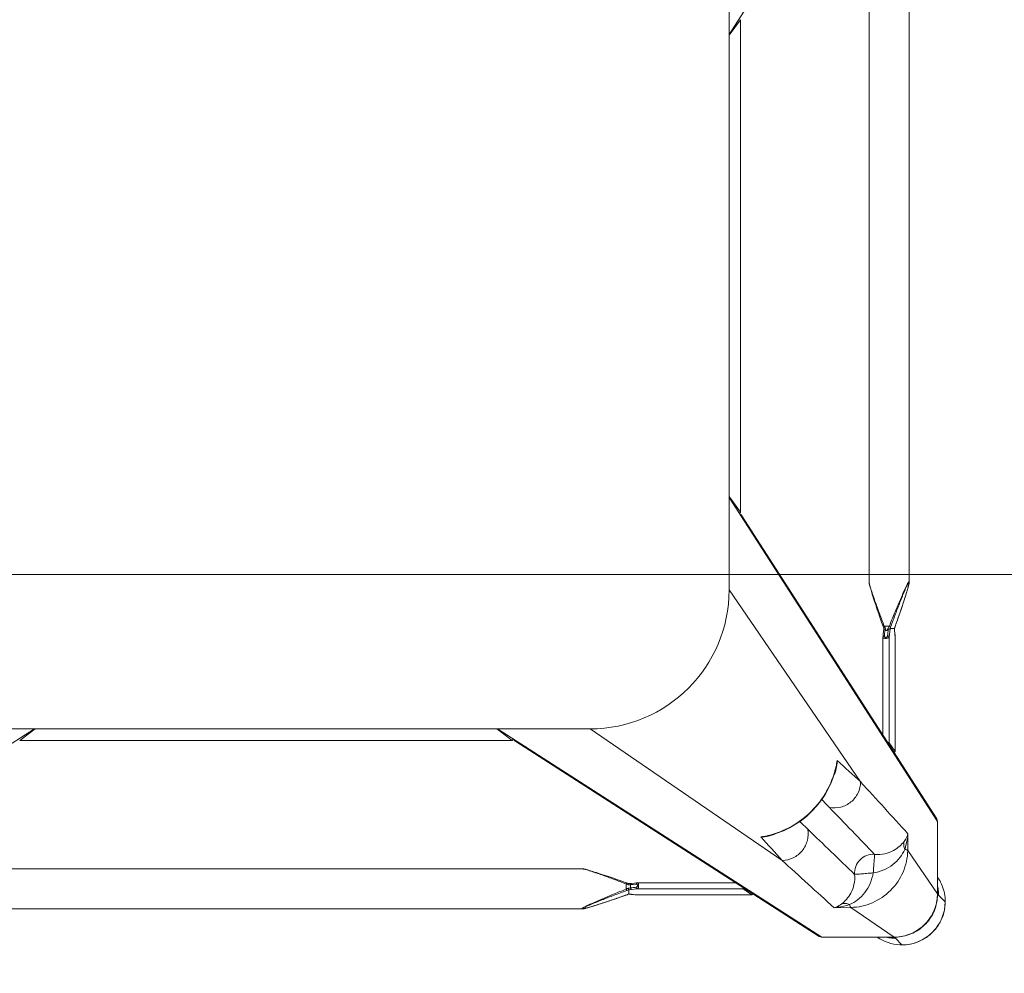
# Model space of a CAD drawing. Header units: metres. Extents: x 362935 to 596424, y 80601 to 172483.
# Tile 62 of 174: x 393063 to 393382, y 116293 to 116602. Entities that reach past the tile are written whole.
import ezdxf

# ---------------------------------------------------------------- set-up
doc = ezdxf.new("R2010")
doc.units = ezdxf.units.M
doc.layers.get('0').update_dxf_attribs({"color": 8, "lineweight": 5})
doc.layers.add('FURNITURE', color=8, linetype='Continuous', lineweight=5)

# ---------------------------------------------------------------- blocks, each defined once
blk = doc.blocks.new('SV2W-A')
at = {"linetype": 'Continuous', "lineweight": 0}
for p, q in [((70.85, 57.91), (3.37, -47.09)), ((3.37, -227.09), (3.37, -17.09)), ((48.71, -224.5), (48.71, -19.68)), ((61.71, -224.5), (61.71, -19.68)), ((7.1, -42.33), (3.37, -47.36)), ((7.1, -42.33), (7.11, -42.3)), ((7.1, -201.86), (7.1, -42.33)), ((7.11, -201.86), (7.11, -42.33)), ((3.37, -196.83), (7.1, -201.86)), ((70.85, -302.09), (3.37, -197.09)), ((7.11, -201.88), (7.1, -201.86)), ((70.62, -301.28), (7.5, -203.05)), ((48.71, -224.5), (48.71, -224.5)), ((49.03, -226.05), (49.09, -226.28)), ((49.09, -226.28), (49.16, -226.51)), ((61.23, -226.64), (61.3, -226.4)), ((61.3, -226.4), (61.37, -226.16)), ((61.37, -226.16), (61.43, -225.94)), ((61.43, -225.94), (61.48, -225.73)), ((61.71, -224.5), (61.71, -224.5)), ((3.37, -227.09), (45.99, -289.28)), ((49.16, -226.51), (49.23, -226.76)), ((49.23, -226.76), (49.34, -227.14)), ((49.34, -227.14), (49.46, -227.54)), ((49.46, -227.54), (49.59, -227.95)), ((49.59, -227.95), (49.76, -228.53)), ((49.76, -228.53), (49.95, -229.12)), ((49.95, -229.12), (50.2, -229.9)), ((60.07, -230.38), (60.33, -229.58)), ((60.33, -229.58), (60.57, -228.82)), ((60.57, -228.82), (60.76, -228.24)), ((60.76, -228.24), (60.93, -227.67)), ((60.93, -227.67), (61.05, -227.27)), ((61.05, -227.27), (61.16, -226.88)), ((61.16, -226.88), (61.23, -226.64)), ((50.2, -229.9), (50.52, -230.87)), ((50.52, -230.87), (50.86, -231.9)), ((50.86, -231.9), (51.28, -233.17)), ((58.95, -233.74), (59.39, -232.44)), ((59.39, -232.44), (59.75, -231.38)), ((59.75, -231.38), (60.07, -230.38)), ((51.28, -233.17), (51.74, -234.52)), ((51.74, -234.52), (52.24, -235.95)), ((52.24, -235.95), (52.77, -237.49)), ((58.04, -236.38), (58.48, -235.12)), ((58.48, -235.12), (58.95, -233.74)), ((52.77, -237.49), (53.29, -238.93)), ((53.43, -238.23), (53.63, -238.76)), ((53.63, -238.76), (55.29, -238.76)), ((57.12, -238.98), (57.41, -238.17)), ((57.14, -238.93), (57.14, -238.93)), ((57.41, -238.17), (57.89, -236.82)), ((57.89, -236.82), (58.04, -236.38)), ((53.22, -242.37), (53.22, -274.2)), ((53.33, -241.37), (53.23, -242.25)), ((53.54, -239.61), (53.33, -241.37)), ((53.86, -240.28), (53.9, -239.87)), ((54.52, -240.18), (54.26, -240.18)), ((55.51, -239.78), (55.22, -242.31)), ((55.22, -242.31), (55.22, -276.63)), ((55.53, -239.59), (55.51, -239.78)), ((56.91, -239.59), (55.53, -239.59)), ((56.92, -239.58), (56.92, -239.58)), ((56.99, -240.47), (56.97, -240.32)), ((57.07, -241.13), (56.99, -240.47)), ((56.99, -240.47), (56.99, -240.53)), ((56.99, -240.53), (57.01, -240.73)), ((57.01, -240.73), (57.06, -241.12)), ((57.06, -241.12), (57.11, -241.52)), ((57.13, -241.68), (57.07, -241.13)), ((57.11, -241.52), (57.19, -242.26)), ((57.2, -242.25), (57.13, -241.68)), ((57.19, -242.26), (57.2, -242.31)), ((57.2, -242.31), (57.2, -242.25)), ((57.2, -242.25), (57.2, -279.43)), ((57.21, -242.37), (57.2, -242.31)), ((57.21, -279.44), (57.21, -242.37)), ((-326.63, -339.57), (-221.63, -272.09)), ((-251.63, -272.09), (-41.63, -272.09)), ((-221.36, -272.09), (-226.39, -275.82)), ((-71.89, -272.09), (-66.86, -275.82)), ((-71.63, -272.09), (33.37, -339.57)), ((-41.63, -272.09), (20.57, -314.71)), ((-226.42, -275.83), (-226.39, -275.82)), ((-226.39, -275.82), (-66.86, -275.82)), ((-226.39, -275.83), (-66.86, -275.83)), ((-66.86, -275.82), (-66.84, -275.83)), ((-65.67, -276.22), (32.56, -339.34)), ((57.2, -279.43), (55.22, -276.63)), ((57.2, -279.45), (57.2, -279.43)), ((37.86, -285.35), (38.02, -284.72)), ((38.02, -284.72), (38.02, -284.72)), ((70.85, -302.09), (70.85, -325.56)), ((61.23, -311.53), (61.32, -306.11)), ((16, -306.74), (16.76, -306.55)), ((16, -306.73), (16, -306.73)), ((61.23, -311.53), (70.85, -325.56)), ((70.89, -312.15), (70.89, -323.76)), ((-249.04, -317.43), (-44.21, -317.43)), ((-44.21, -317.43), (-44.22, -317.43)), ((-42.66, -317.75), (-42.88, -317.69)), ((-42.43, -317.81), (-42.66, -317.75)), ((-42.2, -317.88), (-42.43, -317.81)), ((-41.95, -317.95), (-42.2, -317.88)), ((-41.57, -318.06), (-41.95, -317.95)), ((-41.17, -318.18), (-41.57, -318.06)), ((-40.76, -318.31), (-41.17, -318.18)), ((-40.18, -318.49), (-40.76, -318.31)), ((-39.58, -318.67), (-40.18, -318.49)), ((-38.81, -318.92), (-39.58, -318.67)), ((-37.83, -319.24), (-38.81, -318.92)), ((-36.8, -319.58), (-37.83, -319.24)), ((-35.71, -319.95), (-36.8, -319.58)), ((-34.37, -320.4), (-35.71, -319.95)), ((-32.95, -320.89), (-34.37, -320.4)), ((-31.65, -321.35), (-32.95, -320.89)), ((-30.27, -321.83), (-31.65, -321.35)), ((-29.69, -322.04), (-30.27, -321.83)), ((-27.29, -322.05), (-28.25, -322.16)), ((-26.46, -321.95), (-27.29, -322.05)), ((5.49, -321.94), (-26.35, -321.94)), ((-29.96, -324.01), (-29.96, -322.35)), ((-29.14, -322.23), (-29.31, -322.17)), ((-29.13, -325.63), (-29.13, -324.22)), ((-28.2, -322.55), (-28.54, -322.59)), ((-28.54, -322.59), (-28.54, -323.63)), ((-27.65, -322.49), (-28.2, -322.55)), ((-28.19, -324.14), (-26.41, -323.94)), ((-26.76, -322.38), (-27.65, -322.49)), ((7.91, -323.94), (-26.41, -323.94)), ((10.71, -325.92), (7.91, -323.94)), ((70.91, -324.93), (70.9, -324.72)), ((-38.32, -328.79), (-37.32, -328.46)), ((-37.32, -328.46), (-36.08, -328.05)), ((-36.08, -328.05), (-34.77, -327.6)), ((-34.77, -327.6), (-33.36, -327.12)), ((-33.36, -327.12), (-31.87, -326.6)), ((-31.87, -326.6), (-29.69, -325.83)), ((-29.79, -325.86), (-29.79, -325.86)), ((-29.16, -325.64), (-28.99, -325.65)), ((-29.14, -325.64), (-29.14, -325.64)), ((-28.99, -325.65), (-28.76, -325.66)), ((-28.25, -325.71), (-28.19, -325.71)), ((-28.25, -325.71), (-28.09, -325.73)), ((-27.6, -325.78), (-28.19, -325.71)), ((-28.09, -325.73), (-27.56, -325.79)), ((-27.2, -325.83), (-27.6, -325.78)), ((-27.56, -325.79), (-26.46, -325.92)), ((-26.6, -325.89), (-27.2, -325.83)), ((-26.41, -325.92), (-26.6, -325.89)), ((-26.46, -325.92), (10.71, -325.92)), ((-26.46, -325.92), (-26.39, -325.92)), ((-26.39, -325.92), (-26.35, -325.92)), ((-26.35, -325.92), (10.73, -325.92)), ((10.71, -325.92), (10.73, -325.92)), ((70.89, -325.61), (71.25, -325.96)), ((70.92, -325.34), (70.92, -325.56)), ((73.35, -328.09), (71.22, -325.96)), ((-249.04, -330.43), (-44.21, -330.43)), ((-44.21, -330.43), (-44.22, -330.43)), ((-42.66, -330.11), (-42.43, -330.05)), ((-42.43, -330.05), (-42.2, -329.99)), ((-41.83, -329.88), (-41.44, -329.77)), ((-41.44, -329.77), (-41.04, -329.64)), ((-41.04, -329.64), (-40.47, -329.47)), ((-40.47, -329.47), (-39.89, -329.29)), ((-39.89, -329.29), (-39.12, -329.05)), ((-39.12, -329.05), (-38.32, -328.79)), ((37.39, -330.03), (42.81, -329.95)), ((42.81, -329.95), (56.84, -339.57)), ((43.37, -339.57), (33.37, -339.57)), ((56.84, -339.57), (43.37, -339.57)), ((43.44, -339.61), (56.89, -339.61)), ((57.04, -339.76), (57.25, -339.96)), ((59.37, -342.07), (57.24, -339.94))]:
    blk.add_line(p, q, dxfattribs=at)
for points in [[(48.71, -224.5), (48.72, -224.54), (48.72, -224.6), (48.72, -224.66), (48.73, -224.72), (48.74, -224.79), (48.75, -224.86), (48.76, -224.93), (48.78, -225.01), (48.79, -225.09), (48.81, -225.17), (48.83, -225.25), (48.85, -225.34), (48.87, -225.44), (48.9, -225.53), (48.92, -225.63), (48.95, -225.73), (48.97, -225.84), (49.03, -226.05)], [(61.48, -225.73), (61.51, -225.63), (61.53, -225.53), (61.56, -225.44), (61.58, -225.34), (61.6, -225.25)], [(61.6, -225.25), (61.62, -225.17), (61.63, -225.09), (61.65, -225.01), (61.67, -224.93), (61.68, -224.86), (61.69, -224.79), (61.7, -224.72), (61.71, -224.66), (61.71, -224.6), (61.71, -224.54), (61.71, -224.5)], [(53.29, -238.93), (53.37, -239.18), (53.46, -239.43)], [(56.99, -239.37), (57.06, -239.18), (57.12, -238.98)], [(53.23, -242.25), (53.22, -242.34), (53.22, -242.37)], [(53.46, -239.43), (53.54, -239.67), (53.54, -239.7)], [(56.92, -239.58), (56.93, -239.56), (56.99, -239.37)], [(56.94, -239.91), (56.93, -239.68), (56.92, -239.56)], [(56.97, -240.32), (56.96, -240.13), (56.94, -239.91)], [(16.76, -306.55), (18.88, -305.91), (20.96, -305.11), (22.98, -304.14), (24.93, -303.02), (26.78, -301.75), (28.55, -300.35), (30.19, -298.81), (31.72, -297.15), (33.12, -295.39), (34.38, -293.52), (35.49, -291.57), (36.44, -289.55), (37.23, -287.47), (37.86, -285.35)], [(-42.88, -317.69), (-42.98, -317.67), (-43.08, -317.64), (-43.18, -317.62), (-43.28, -317.59), (-43.37, -317.57), (-43.46, -317.55), (-43.55, -317.53), (-43.63, -317.51), (-43.71, -317.5), (-43.78, -317.48), (-43.86, -317.47), (-43.93, -317.46), (-43.99, -317.45), (-44.06, -317.44), (-44.12, -317.44), (-44.17, -317.43), (-44.22, -317.43)], [(-29.31, -322.17), (-29.5, -322.11), (-29.69, -322.04)], [(-26.35, -321.94), (-26.39, -321.94), (-26.46, -321.95)], [(-28.25, -322.16), (-28.36, -322.17), (-28.55, -322.19), (-28.76, -322.2), (-28.99, -322.22), (-29.16, -322.22)], [(-29.69, -325.83), (-29.5, -325.76), (-29.3, -325.7), (-29.14, -325.64)], [(-28.76, -325.66), (-28.55, -325.68), (-28.36, -325.7), (-28.25, -325.71)], [(-44.22, -330.43), (-44.17, -330.43), (-44.12, -330.43), (-44.06, -330.42), (-43.99, -330.42), (-43.93, -330.41), (-43.86, -330.4), (-43.79, -330.38), (-43.71, -330.37), (-43.63, -330.35), (-43.55, -330.34), (-43.46, -330.32)], [(-43.46, -330.32), (-43.37, -330.3), (-43.28, -330.27), (-43.18, -330.25), (-43.08, -330.23), (-42.98, -330.2), (-42.88, -330.17), (-42.66, -330.11)], [(-42.2, -329.99), (-42.08, -329.95), (-41.83, -329.88)]]:
    blk.add_lwpolyline(points, dxfattribs=at)
for centre, radius, start, end in [((-41.63, -227.09), 45, 270, 0), ((20.67, -254.66), 36.6, 25.327, 25.7487), ((30.15, -229.54), 27.27, 339.0791, 339.8493), ((81.71, -247.68), 26.08, 160.3973, 161.9235), ((31.58, -230.09), 25.74, 338.146, 339.0892), ((73.83, -238.9), 16.92, 182.3246, 182.9034), ((64.91, -239.6), 7.98, 186.256, 186.6642), ((10.14, -278.11), 28.56, 347.3353, 351.3875), ((22.12, -281.06), 16.31, 347.0122, 355.3188), ((1101.07, 882.33), 1576.66, 227.62265, 227.99608), ((28.7, -282.77), 9.64, 334.8369, 343.365), ((9.87, -278.05), 28.83, 346.6036, 347.3408), ((-2569.27, -2687.12), 3548.12, 42.14906, 42.5165), ((-826.96, -1131.17), 1199.74, 44.01228, 44.18381), ((-6479.3, -6591.06), 9058.45, 43.875091, 44.008381), ((862.27, 558.05), 1199.48, 225.81604, 225.98775), ((69.44, -302.04), 1.4, 29.2372, 32.6099), ((14.06, -297.42), 9.64, 286.6319, 295.2458), ((6374.01, 6264.2), 9132.92, 225.992162, 226.124366), ((9.39, -278.87), 28.55, 278.6076, 282.8248), ((12.34, -290.83), 16.32, 274.6716, 282.9875), ((-1254.82, -1463.85), 1716.72, 42.01918, 42.36216), ((9.33, -278.6), 28.83, 282.8187, 283.4009), ((2488.65, 2377.39), 3652.24, 227.4859, 227.84284), ((59.52, -328.05), 13.87, 24.1743, 34.9746), ((-12.76, -286.69), 39.59, 244.2603, 244.433), ((-39.18, -305.46), 20.72, 296.4506, 298.295), ((-18.34, -298.42), 26.6, 244.3575, 245.5098), ((-39.08, -299.14), 26.98, 290.1485, 291.6429), ((94.79, -323.76), 23.91, 180.0085, 180.5994), ((57.24, -325.9), 13.98, 4.583, 12.3998), ((57.32, -325.9), 13.91, 359.7212, 4.5867), ((59.49, -328.06), 13.9, 2.7783, 24.1428), ((-21, -350.54), 26.2, 108.5694, 109.6049), ((-21.54, -348.92), 24.49, 108.051, 108.5687), ((-29.82, -342.51), 16.88, 87.0641, 87.6759), ((59.37, -328.09), 14, 269.9994, 0.0006), ((56.89, -325.51), 13.96, 356.0899, 357.968), ((56.92, -325.51), 13.93, 357.9679, 359.7939), ((56.86, -325.64), 14.02, 356.524, 358.3651), ((56.87, -325.64), 14.02, 358.3649, 0.1468), ((59.45, -328.06), 13.94, 357.432, 2.7677), ((59.34, -328.05), 14.05, 314.9701, 357.4085), ((59.33, -328.06), 14.05, 272.5915, 315.0299), ((33.32, -338.16), 1.4, 237.3901, 240.7628), ((59.33, -328.24), 13.87, 235.025, 267.2496), ((57.18, -325.96), 13.98, 257.6002, 265.417), ((57.18, -326.02), 13.92, 265.4148, 269.399), ((56.79, -325.66), 13.91, 270.2057, 270.3862), ((56.79, -325.65), 13.92, 270.3862, 271.002), ((56.92, -325.59), 14.01, 269.8531, 270.469), ((57.18, -326.12), 13.83, 269.4023, 270.2846), ((56.92, -325.59), 14.02, 270.4691, 271.3029), ((59.34, -328.17), 13.94, 267.2323, 272.568)]:
    blk.add_arc(centre, radius, start, end, dxfattribs=at)
for centre, major_axis, ratio, start_param, end_param in [((4.71, -44.21), (0, 1.01), 0.981142, -1.570796, -1.025696), ((4.71, -199.97), (0, 1.01), 0.981142, -2.115885, -1.570796), ((5.61, -201.86), (1.5, -0.03), 0.156004, -0.883591, 0.000534), ((-224.51, -273.43), (1.01, 0), 0.981142, -2.115885, -1.570796), ((-68.75, -273.43), (1.01, 0), 0.981142, -1.570796, -1.025696), ((-66.86, -274.33), (-0.03, 1.5), 0.156004, 3.141059, 4.025198), ((54.22, -276.63), (1, -0.02), 0.16329, 0.120074, 1.080381), ((56.21, -279.43), (1, -0.02), 0.16329, -1.075562, -0.001825), ((60.92, -312.3), (10, 0), 0.182662, 0.082453, 0.116856), ((7.91, -322.94), (-0.02, 1), 0.16329, -4.221973, -3.261666), ((10.71, -324.92), (-0.02, 1), 0.16329, -3.139768, -2.066031)]:
    blk.add_ellipse(centre, major_axis=major_axis, ratio=ratio, start_param=start_param, end_param=end_param, dxfattribs=at)
for points, start_tangent, end_tangent in [([(7.34, -202.81), (6.71, -202.27)], (-0.538874, 0.842386), (-0.916163, 0.400807)), ([(7.57, -203.62), (7.34, -202.81)], (0.021147, 0.999776), (-0.538874, 0.842386)), ([(48.71, -224.5), (48.73, -224.69), (48.78, -224.94), (48.85, -225.25), (48.94, -225.59), (49.16, -226.34), (49.42, -227.15), (49.7, -228), (50, -228.89), (50.63, -230.7), (51.3, -232.55), (51.99, -234.43), (52.7, -236.32), (53.43, -238.23)], (-0.001275, -0.999999), (0.358586, -0.933497)), ([(55.29, -238.76), (56.12, -236.7), (56.95, -234.65), (57.79, -232.62), (58.22, -231.61), (58.64, -230.61), (59.07, -229.63), (59.49, -228.66), (59.91, -227.71), (60.33, -226.8), (60.54, -226.37), (60.74, -225.95), (60.93, -225.55), (61.12, -225.19), (61.3, -224.87), (61.45, -224.62), (61.52, -224.52), (61.58, -224.45), (61.63, -224.41), (61.67, -224.39)], (0.36943, 0.929258), (0.999974, -0.007184)), ([(55.75, -238.93), (56.5, -236.9), (57.26, -234.87), (58.03, -232.86), (58.42, -231.86), (58.81, -230.87), (59.2, -229.9), (59.59, -228.93), (59.98, -227.99), (60.36, -227.07), (60.55, -226.63), (60.74, -226.2), (60.93, -225.8), (61.11, -225.42), (61.27, -225.09), (61.43, -224.81), (61.49, -224.71), (61.55, -224.63), (61.6, -224.58), (61.64, -224.56)], (0.344508, 0.938783), (0.999982, -0.005917)), ([(61.61, -225.17), (61.45, -225.82), (61.25, -226.57), (60.76, -228.2), (60.22, -229.92), (59.64, -231.68), (59.04, -233.48), (58.42, -235.29), (57.14, -238.93)], (-0.205408, -0.978676), (-0.335383, -0.942082)), ([(61.68, -224.76), (61.67, -224.85), (61.61, -225.17)], (-0.091221, -0.995831), (-0.205408, -0.978676)), ([(61.64, -224.56), (61.68, -224.62), (61.68, -224.68), (61.68, -224.76)], (0.999965, 0.008398), (-0.091221, -0.995831)), ([(61.67, -224.39), (61.69, -224.4), (61.71, -224.44), (61.71, -224.5)], (0.999944, 0.010617), (0.004823, -0.999988)), ([(53.63, -238.76), (53.49, -238.82), (53.38, -238.87), (53.34, -238.89), (53.31, -238.91), (53.29, -238.92), (53.29, -238.93)], (-0.935297, -0.353863), (0.311336, -0.9503)), ([(53.75, -239.01), (54.04, -239.63), (54.26, -240.18)], (0.427625, -0.903956), (0.341942, -0.939721)), ([(54.52, -240.18), (54.9, -239.52), (55.29, -238.76)], (0.513965, 0.857811), (0.445042, 0.89551)), ([(55.29, -238.76), (55.6, -238.88), (55.75, -238.93)], (0.938767, -0.344552), (0.925521, -0.378696)), ([(55.22, -242.31), (55.11, -242.49), (54.89, -242.64), (54.56, -242.75), (54.17, -242.8), (53.79, -242.77), (53.48, -242.68), (53.37, -242.61), (53.29, -242.54), (53.24, -242.46), (53.22, -242.37)], (-0.227537, -0.973769), (-0.001913, 0.999998)), ([(53.23, -242.25), (53.24, -242.21), (53.31, -242.09)], (0.119095, 0.992883), (0.713246, 0.700914)), ([(53.31, -242.09), (53.35, -242.06), (53.5, -241.98)], (0.713246, 0.700914), (0.959329, 0.282291)), ([(53.5, -241.98), (53.66, -241.96)], (0.959329, 0.282291), (0.999559, 0.029703)), ([(53.54, -239.7), (53.58, -239.73), (53.6, -239.74), (53.64, -239.75), (53.74, -239.78), (53.84, -239.83)], (0.311061, -0.95039), (0.85259, -0.522581)), ([(53.66, -241.96), (53.86, -240.28)], (0.113646, 0.993521), (0.112462, 0.993656)), ([(54.7, -241.96), (54.65, -242.13), (54.54, -242.28), (54.36, -242.4), (54.12, -242.44), (53.9, -242.4), (53.75, -242.28), (53.68, -242.13), (53.66, -241.96)], (-0.118395, -0.992967), (0.113571, 0.99353)), ([(53.84, -239.83), (53.9, -239.87)], (0.85259, -0.522581), (0.749465, -0.662043)), ([(54.26, -240.18), (53.99, -239.94), (53.9, -239.87)], (-0.74466, 0.667444), (-0.749465, 0.662044)), ([(54.95, -239.87), (54.52, -240.18)], (-0.81161, -0.5842), (-0.804441, -0.594033)), ([(54.95, -239.87), (54.7, -241.96)], (-0.120357, -0.992731), (-0.118392, -0.992967)), ([(55.22, -242.31), (55.17, -242.18), (55.05, -242.07), (54.89, -241.99), (54.7, -241.96)], (-0.115609, 0.993295), (-0.999565, 0.029499)), ([(54.95, -239.87), (55.27, -239.75), (55.47, -239.67)], (0.81161, 0.584199), (0.542855, 0.839827)), ([(55.47, -239.67), (55.51, -239.62), (55.52, -239.6), (55.53, -239.59)], (0.542855, 0.839827), (1, -0.000004)), ([(56.92, -239.58), (56.92, -239.59), (56.91, -239.59)], (-0.335465, -0.942053), (-1, -0.000699)), ([(56.93, -239.75), (56.94, -239.95), (56.98, -240.47)], (0.050704, -0.998714), (0.10903, -0.994039)), ([(57.2, -242.31), (57.21, -242.37)], (0.227505, -0.973777), (0.000171, -1)), ([(-65.91, -276.06), (-66.45, -275.43)], (-0.842386, 0.538874), (-0.400787, 0.916171)), ([(-65.1, -276.29), (-65.91, -276.06)], (-0.999776, -0.021147), (-0.842386, 0.538874)), ([(38.38, -282.38), (38.35, -283.19), (37.94, -285.53)], (0.005311, -0.999986), (-0.287143, -0.957888)), ([(37.92, -284.73), (34.96, -292.28), (30.05, -298.76), (23.57, -303.68), (16.01, -306.64)], (-0.231685, -0.972791), (-0.972773, -0.231761)), ([(45.99, -289.28), (45.14, -292.87), (42.85, -295.77), (39.56, -297.44), (35.88, -297.57)], (-0.014824, -0.99989), (-0.983095, 0.183096)), ([(70.85, -302.09), (70.67, -301.35)], (0.021147, 0.999776), (-0.488372, 0.872635)), ([(20.57, -314.71), (24.15, -313.86), (27.05, -311.57), (28.73, -308.28), (28.86, -304.6)], (0.99989, 0.014825), (-0.183098, 0.983095)), ([(60.03, -308.59), (60.47, -307.98), (61.32, -306.11)], (0.61844, 0.785832), (0.260466, 0.965483)), ([(60.27, -311.13), (60.65, -309.89), (61.32, -306.11)], (0.319709, 0.947516), (0.086715, 0.996233)), ([(16.81, -306.65), (16.05, -306.85), (13.66, -307.1)], (-0.957895, -0.287117), (-0.999986, 0.005292)), ([(50.51, -312.75), (53.84, -312.54), (56.61, -311.51), (58.65, -310.07), (60.03, -308.59)], (0.995088, -0.098992), (0.62004, 0.78457)), ([(60.27, -311.13), (59.94, -309.83), (60.03, -308.59)], (-0.373604, 0.927588), (0.239059, 0.971005)), ([(42.81, -329.95), (49.77, -328.44), (55.69, -324.41), (59.72, -318.48), (61.23, -311.53)], (0.999851, 0.01725), (0.017219, 0.999852)), ([(50.04, -318.75), (53.47, -317.78), (56.44, -316.02), (58.75, -313.69), (60.27, -311.13)], (0.988966, 0.14814), (0.411025, 0.911624)), ([(60.27, -311.13), (60.9, -311.33), (61.1, -311.43), (61.23, -311.53)], (0.97158, -0.236709), (0.668755, -0.743483)), ([(44.03, -319.23), (44.39, -316.68), (45.79, -314.51), (47.96, -313.11), (50.51, -312.75)], (-0.074771, 0.997201), (0.997201, -0.074771)), ([(50.04, -318.75), (50.22, -316.61), (50.3, -315.62), (50.38, -314.74), (50.44, -313.99), (50.48, -313.4), (50.48, -312.97), (50.49, -312.84), (50.51, -312.75)], (0.130599, 0.991435), (0.396932, 0.917848)), ([(-29.96, -322.35), (-31.93, -321.6), (-33.89, -320.86), (-35.84, -320.14), (-37.77, -319.44), (-39.65, -318.78), (-40.56, -318.47), (-41.45, -318.18), (-42.3, -317.91), (-43.08, -317.68), (-43.44, -317.58), (-43.76, -317.5), (-44.02, -317.45), (-44.21, -317.43)], (-0.933016, 0.359834), (-0.999999, -0.001112)), ([(42.41, -328.99), (44.98, -327.46), (47.3, -325.16), (49.06, -322.18), (50.04, -318.75)], (0.911574, 0.411135), (0.148359, 0.988934)), ([(50.04, -318.75), (47.89, -318.94), (46.91, -319.02), (46.02, -319.1), (45.27, -319.16), (44.68, -319.2), (44.26, -319.2), (44.12, -319.21), (44.03, -319.23)], (-0.991439, -0.130574), (-0.917794, -0.397057)), ([(-29.96, -322.35), (-29.9, -322.21), (-29.85, -322.1), (-29.83, -322.06), (-29.81, -322.03), (-29.8, -322.01), (-29.79, -322)], (0.353861, 0.935298), (0.950331, -0.311242)), ([(-26.76, -322.38), (-26.73, -322.22), (-26.67, -322.09), (-26.58, -321.99), (-26.46, -321.95)], (0.029703, 0.999559), (0.992883, 0.119096)), ([(-26.41, -323.94), (-26.23, -323.83), (-26.08, -323.61), (-25.97, -323.28), (-25.92, -322.89), (-25.95, -322.51), (-26.04, -322.2), (-26.1, -322.09), (-26.18, -322.01), (-26.26, -321.96), (-26.35, -321.94)], (0.973786, 0.227467), (-0.999996, 0.002962)), ([(39.88, -328.74), (41.35, -327.37), (42.79, -325.32), (43.82, -322.56), (44.03, -319.23)], (0.784452, 0.62019), (-0.098955, 0.995092)), ([(-44.33, -330.39), (-44.31, -330.35), (-44.27, -330.3), (-44.2, -330.24), (-44.1, -330.17), (-43.84, -330.02), (-43.53, -329.84), (-43.16, -329.65), (-42.77, -329.46), (-42.35, -329.26), (-41.92, -329.05), (-41.01, -328.63), (-40.06, -328.21), (-39.09, -327.79), (-38.11, -327.36), (-37.11, -326.94), (-36.1, -326.51), (-34.07, -325.67), (-32.02, -324.84), (-29.96, -324.01)], (-0.00525, 0.999986), (0.929258, 0.369432)), ([(-44.16, -330.36), (-44.14, -330.32), (-44.09, -330.27), (-44.01, -330.21), (-43.9, -330.15), (-43.63, -329.99), (-43.3, -329.82), (-42.92, -329.65), (-42.51, -329.46), (-42.09, -329.27), (-41.65, -329.08), (-40.73, -328.69), (-39.79, -328.31), (-38.82, -327.92), (-37.84, -327.53), (-36.85, -327.14), (-35.86, -326.75), (-33.85, -325.98), (-31.82, -325.22), (-29.79, -324.47)], (-0.004587, 0.999989), (0.938783, 0.344509)), ([(-29.96, -324.01), (-29.84, -324.32), (-29.79, -324.47)], (0.344553, -0.938767), (0.378721, -0.925511)), ([(-29.36, -322.63), (-29.27, -322.34), (-29.22, -322.26), (-29.16, -322.22)], (0.181353, 0.983418), (0.998887, 0.047174)), ([(-28.54, -322.59), (-28.72, -322.6), (-29.36, -322.63)], (-0.995627, -0.093423), (-0.99962, -0.027573)), ([(-29.36, -323.7), (-29.14, -323.69), (-28.54, -323.63)], (0.998985, 0.045036), (0.990267, 0.139178)), ([(-29.36, -323.7), (-29.32, -323.88), (-29.26, -324.04), (-29.2, -324.16), (-29.14, -324.21)], (0.180239, -0.983623), (0.942079, -0.33539)), ([(-29.14, -324.21), (-28.88, -324.2), (-28.19, -324.14)], (0.999179, 0.040503), (0.993204, 0.116382)), ([(-29.14, -324.21), (-29.13, -324.21), (-29.13, -324.22)], (0.942045, -0.335488), (0.00066, -1)), ([(-28.54, -322.59), (-28.52, -322.43), (-28.45, -322.29), (-28.36, -322.2), (-28.25, -322.16)], (0.037637, 0.999291), (0.992648, 0.121036)), ([(-28.54, -323.63), (-26.76, -323.42)], (0.99278, 0.119949), (0.992967, 0.118392)), ([(-28.54, -323.63), (-28.51, -323.82), (-28.43, -323.98), (-28.32, -324.09), (-28.19, -324.14)], (0.037304, -0.999304), (0.993309, -0.11549)), ([(-26.76, -323.42), (-26.59, -323.37), (-26.44, -323.25), (-26.32, -323.07), (-26.27, -322.84), (-26.32, -322.62), (-26.44, -322.47), (-26.59, -322.4), (-26.76, -322.38)], (0.992968, 0.118387), (-0.993522, -0.113643)), ([(-26.76, -323.42), (-26.73, -323.61), (-26.65, -323.77), (-26.54, -323.88), (-26.41, -323.94)], (0.029499, -0.999565), (0.993295, -0.115609)), ([(70.9, -324.72), (70.9, -324.55), (70.89, -324.01)], (-0.031694, 0.999498), (-0.010313, 0.999947)), ([(70.92, -325.37), (70.92, -325.27), (70.91, -324.93)], (-0.002901, 0.999996), (-0.032219, 0.999481)), ([(-29.79, -325.86), (-33.44, -327.14), (-35.25, -327.76), (-37.04, -328.36), (-38.81, -328.94), (-40.53, -329.49), (-42.16, -329.97), (-42.9, -330.17), (-43.55, -330.33)], (-0.942082, -0.335384), (-0.978862, -0.204521)), ([(-29.13, -325.63), (-29.13, -325.64), (-29.14, -325.64)], (-0.002385, -0.999997), (-0.942203, -0.335043)), ([(-28.47, -325.68), (-28.59, -325.67), (-28.96, -325.65)], (-0.996277, 0.086204), (-0.998684, 0.051277)), ([(-28.19, -325.71), (-28.26, -325.7), (-28.47, -325.68)], (-0.993236, 0.116111), (-0.996277, 0.086204)), ([(-26.35, -325.92), (-26.41, -325.92)], (-1, 0.00041), (-0.973885, 0.227044)), ([(70.82, -326.46), (69.51, -331.48), (66.47, -335.69), (62.12, -338.52), (57.04, -339.57)], (-0.068188, -0.997672), (-0.999847, -0.017487)), ([(70.86, -326.49), (69.6, -331.5), (66.61, -335.71), (62.29, -338.54), (57.24, -339.6)], (-0.060632, -0.99816), (-0.999741, -0.022737)), ([(70.85, -325.56), (70.89, -325.61)], (0.703317, -0.710876), (0.520906, -0.853614)), ([(-44.22, -330.43), (-44.26, -330.43), (-44.31, -330.42), (-44.33, -330.39)], (-0.999992, 0.004076), (0.011158, 0.999938)), ([(-44.14, -330.38), (-44.16, -330.36)], (-0.808745, 0.588159), (0.008751, 0.999962)), ([(-43.55, -330.33), (-43.77, -330.37), (-43.94, -330.39), (-44.07, -330.4), (-44.14, -330.38)], (-0.978862, -0.204521), (-0.808745, 0.588159)), ([(37.39, -330.04), (38.01, -329.83), (39.88, -328.74)], (0.965527, 0.260301), (0.785826, 0.618447)), ([(37.39, -330.03), (38.65, -329.89), (42.41, -328.99)], (0.996234, 0.0867), (0.947517, 0.319704)), ([(42.41, -328.99), (41.11, -328.66), (39.88, -328.74)], (-0.92762, 0.373525), (-0.971118, -0.238599)), ([(42.81, -329.95), (42.71, -329.82), (42.61, -329.62), (42.41, -328.99)], (-0.743483, 0.668755), (-0.236707, 0.971581)), ([(33.37, -339.57), (32.63, -339.39)], (-0.999776, -0.021147), (-0.872635, 0.488372)), ([(43.44, -339.61), (43.37, -339.57)], (-0.911095, 0.412197), (-0.840511, 0.541795)), ([(56.09, -339.61), (56.68, -339.67), (56.88, -339.7), (57, -339.74)], (0.994409, -0.105593), (0.930324, -0.366739)), ([(56.89, -339.61), (56.84, -339.57)], (-0.838225, 0.545324), (-0.735568, 0.677451)), ([(57, -339.74), (57.04, -339.76)], (0.930324, -0.366739), (0.707107, -0.707107))]:
    blk.add_spline(points, degree=3, dxfattribs=dict(at, start_tangent=start_tangent, end_tangent=end_tangent))

msp = doc.modelspace()

# ---------------------------------------------------------------- linework, layer by layer
at = {"layer": 'FURNITURE', "elevation": 1343980.86}
msp.add_lwpolyline([(394082.91, 115967.95), (394082.91, 116421.95), (392806.79, 116421.95), (392806.79, 118775.46), (392352.78, 118775.45), (392352.79, 115967.95)], close=True, dxfattribs=at)

# ---------------------------------------------------------------- block references
at = {"layer": 'FURNITURE'}
msp.add_blockref('SV2W-A', (393289.65, 116644.04, 1343980.86), dxfattribs=at)

doc.saveas('drawing.dxf')
